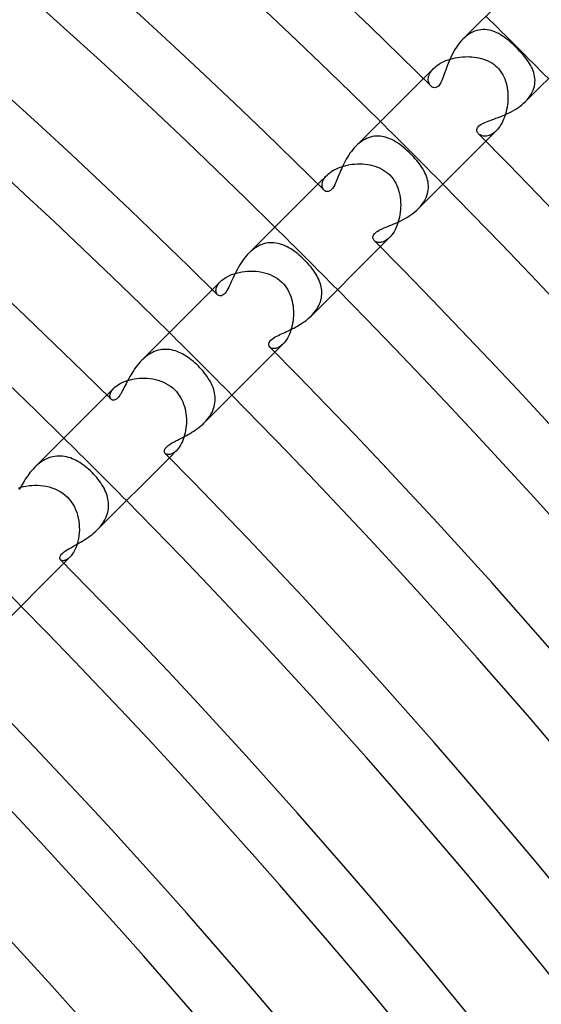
# Model space of a CAD drawing. Header units: millimetres. Extents: x -385 to 385, y -385 to 385.
# Tile 99 of 103: x 202 to 225, y 181 to 225. Entities that reach past the tile are written whole.
import ezdxf

# ---------------------------------------------------------------- set-up
doc = ezdxf.new("R2010")
doc.units = ezdxf.units.MM
doc.layers.add('HIDDEN', color=7, linetype='Continuous')
doc.layers.add('THICK', color=7, linetype='Continuous')

msp = doc.modelspace()

# ---------------------------------------------------------------- linework, layer by layer
at = {"layer": 'HIDDEN'}
for p, q in [((221.775, 224.599), (221.693, 224.522)), ((221.861, 224.67), (221.775, 224.599)), ((221.949, 224.734), (221.861, 224.67)), ((222.039, 224.79), (221.949, 224.734)), ((222.13, 224.838), (222.039, 224.79)), ((222.223, 224.877), (222.13, 224.838)), ((222.317, 224.909), (222.223, 224.877)), ((222.411, 224.932), (222.317, 224.909)), ((222.505, 224.948), (222.411, 224.932)), ((222.598, 224.955), (222.505, 224.948)), ((222.691, 224.955), (222.598, 224.955)), ((222.784, 224.947), (222.691, 224.955)), ((222.875, 224.933), (222.784, 224.947)), ((222.966, 224.912), (222.875, 224.933)), ((223.055, 224.884), (222.966, 224.912)), ((223.143, 224.852), (223.055, 224.884)), ((223.228, 224.813), (223.143, 224.852)), ((223.313, 224.771), (223.228, 224.813)), ((223.396, 224.723), (223.313, 224.771)), ((223.477, 224.672), (223.396, 224.723)), ((223.558, 224.617), (223.477, 224.672)), ((223.64, 224.557), (223.558, 224.617)), ((223.721, 224.493), (223.64, 224.557)), ((223.802, 224.425), (223.721, 224.493)), ((223.883, 224.355), (223.802, 224.425)), ((223.964, 224.281), (223.883, 224.355)), ((224.045, 224.204), (223.964, 224.281)), ((224.125, 224.125), (224.045, 224.204)), ((224.201, 224.048), (224.125, 224.125)), ((221.128, 223.619), (221.233, 223.648)), ((221.233, 223.648), (221.34, 223.672)), ((221.34, 223.672), (221.449, 223.692)), ((221.449, 223.692), (221.558, 223.708)), ((221.558, 223.708), (221.668, 223.72)), ((221.668, 223.72), (221.778, 223.727)), ((221.778, 223.727), (221.887, 223.729)), ((221.887, 223.729), (221.996, 223.727)), ((221.996, 223.727), (222.104, 223.721)), ((222.104, 223.721), (222.21, 223.711)), ((222.21, 223.711), (222.314, 223.695)), ((222.314, 223.695), (222.418, 223.676)), ((222.418, 223.676), (222.521, 223.651)), ((222.521, 223.651), (222.622, 223.621)), ((224.275, 223.97), (224.201, 224.048)), ((224.347, 223.892), (224.275, 223.97)), ((224.415, 223.814), (224.347, 223.892)), ((224.481, 223.735), (224.415, 223.814)), ((224.544, 223.656), (224.481, 223.735)), ((224.603, 223.578), (224.544, 223.656)), ((219.906, 222.734), (220.37, 223.198)), ((220.313, 223.137), (220.37, 223.198)), ((220.37, 223.198), (220.432, 223.256)), ((220.432, 223.256), (220.5, 223.312)), ((220.5, 223.312), (220.574, 223.365)), ((220.574, 223.365), (220.655, 223.416)), ((220.655, 223.416), (220.74, 223.463)), ((220.74, 223.463), (220.832, 223.508)), ((220.832, 223.508), (220.927, 223.549)), ((220.927, 223.549), (221.026, 223.586)), ((221.026, 223.586), (221.128, 223.619)), ((222.622, 223.621), (222.721, 223.585)), ((222.721, 223.585), (222.818, 223.545)), ((222.818, 223.545), (222.912, 223.498)), ((222.912, 223.498), (223.002, 223.445)), ((223.002, 223.445), (223.089, 223.386)), ((223.089, 223.386), (223.171, 223.32)), ((223.171, 223.32), (223.248, 223.248)), ((223.248, 223.248), (223.32, 223.171)), ((224.658, 223.499), (224.603, 223.578)), ((224.709, 223.42), (224.658, 223.499)), ((224.755, 223.341), (224.709, 223.42)), ((224.798, 223.26), (224.755, 223.341)), ((224.836, 223.179), (224.798, 223.26)), ((220.127, 222.714), (220.132, 222.771)), ((220.132, 222.771), (220.144, 222.829)), ((220.144, 222.829), (220.163, 222.89)), ((220.163, 222.89), (220.189, 222.951)), ((220.189, 222.951), (220.223, 223.013)), ((220.223, 223.013), (220.264, 223.075)), ((220.264, 223.075), (220.313, 223.137)), ((223.32, 223.171), (223.385, 223.089)), ((223.385, 223.089), (223.445, 223.002)), ((223.445, 223.002), (223.497, 222.912)), ((223.497, 222.912), (223.544, 222.819)), ((223.544, 222.819), (223.585, 222.723)), ((224.87, 223.095), (224.836, 223.179)), ((224.899, 223.011), (224.87, 223.095)), ((224.922, 222.925), (224.899, 223.011)), ((224.939, 222.838), (224.922, 222.925)), ((224.951, 222.749), (224.939, 222.838)), ((224.956, 222.66), (224.951, 222.749)), ((220.128, 222.66), (220.127, 222.714)), ((220.135, 222.608), (220.128, 222.66)), ((220.147, 222.56), (220.135, 222.608)), ((220.164, 222.515), (220.147, 222.56)), ((220.185, 222.474), (220.164, 222.515)), ((220.21, 222.437), (220.185, 222.474)), ((220.239, 222.405), (220.21, 222.437)), ((223.585, 222.723), (223.62, 222.624)), ((223.62, 222.624), (223.65, 222.524)), ((223.65, 222.524), (223.675, 222.422)), ((223.675, 222.422), (223.695, 222.32)), ((223.695, 222.32), (223.71, 222.215)), ((224.871, 222.207), (224.903, 222.297)), ((224.903, 222.297), (224.927, 222.388)), ((224.927, 222.388), (224.944, 222.479)), ((224.944, 222.479), (224.953, 222.569)), ((224.953, 222.569), (224.956, 222.66)), ((223.71, 222.215), (223.721, 222.108)), ((223.721, 222.108), (223.727, 222)), ((223.727, 222), (223.729, 221.89)), ((223.729, 221.89), (223.727, 221.78)), ((224.598, 221.774), (224.667, 221.857)), ((224.667, 221.857), (224.729, 221.941)), ((224.729, 221.941), (224.784, 222.028)), ((224.784, 222.028), (224.831, 222.117)), ((224.831, 222.117), (224.871, 222.207)), ((223.692, 221.448), (223.672, 221.339)), ((223.708, 221.558), (223.692, 221.448)), ((223.72, 221.669), (223.708, 221.558)), ((223.727, 221.78), (223.72, 221.669)), ((224.522, 221.694), (224.598, 221.774)), ((223.586, 221.025), (223.548, 220.926)), ((223.619, 221.128), (223.586, 221.025)), ((223.647, 221.232), (223.619, 221.128)), ((223.672, 221.339), (223.647, 221.232)), ((223.365, 220.574), (223.311, 220.499)), ((223.415, 220.654), (223.365, 220.574)), ((223.463, 220.74), (223.415, 220.654)), ((223.507, 220.83), (223.463, 220.74)), ((223.548, 220.926), (223.507, 220.83)), ((217.514, 220.088), (217.425, 220.06)), ((217.602, 220.11), (217.514, 220.088)), ((217.691, 220.125), (217.602, 220.11)), ((217.78, 220.133), (217.691, 220.125)), ((217.869, 220.134), (217.78, 220.133)), ((217.958, 220.129), (217.869, 220.134)), ((218.046, 220.118), (217.958, 220.129)), ((218.134, 220.1), (218.046, 220.118)), ((218.222, 220.077), (218.134, 220.1)), ((218.309, 220.048), (218.222, 220.077)), ((222.436, 220.211), (222.405, 220.239)), ((222.472, 220.186), (222.436, 220.211)), ((222.513, 220.165), (222.472, 220.186)), ((222.557, 220.148), (222.513, 220.165)), ((222.605, 220.135), (222.557, 220.148)), ((222.656, 220.128), (222.605, 220.135)), ((222.711, 220.127), (222.656, 220.128)), ((222.767, 220.132), (222.711, 220.127)), ((222.734, 219.906), (223.198, 220.37)), ((222.826, 220.143), (222.767, 220.132)), ((222.887, 220.162), (222.826, 220.143)), ((222.948, 220.188), (222.887, 220.162)), ((223.011, 220.222), (222.948, 220.188)), ((223.074, 220.263), (223.011, 220.222)), ((223.137, 220.313), (223.074, 220.263)), ((223.198, 220.37), (223.137, 220.313)), ((223.255, 220.431), (223.198, 220.37)), ((223.311, 220.499), (223.255, 220.431)), ((216.927, 219.751), (216.852, 219.68)), ((217.005, 219.818), (216.927, 219.751)), ((217.085, 219.879), (217.005, 219.818)), ((217.168, 219.934), (217.085, 219.879)), ((217.252, 219.982), (217.168, 219.934)), ((217.338, 220.024), (217.252, 219.982)), ((217.425, 220.06), (217.338, 220.024)), ((218.395, 220.014), (218.309, 220.048)), ((218.481, 219.974), (218.395, 220.014)), ((218.566, 219.93), (218.481, 219.974)), ((218.651, 219.88), (218.566, 219.93)), ((218.736, 219.826), (218.651, 219.88)), ((218.821, 219.767), (218.736, 219.826)), ((218.906, 219.704), (218.821, 219.767)), ((218.991, 219.637), (218.906, 219.704)), ((219.075, 219.565), (218.991, 219.637)), ((219.16, 219.49), (219.075, 219.565)), ((219.244, 219.412), (219.16, 219.49)), ((219.329, 219.329), (219.244, 219.412)), ((219.4, 219.256), (219.329, 219.329)), ((219.47, 219.181), (219.4, 219.256)), ((219.539, 219.105), (219.47, 219.181)), ((216.035, 218.69), (216.137, 218.73)), ((216.137, 218.73), (216.242, 218.765)), ((216.242, 218.765), (216.351, 218.796)), ((216.351, 218.796), (216.462, 218.822)), ((216.462, 218.822), (216.576, 218.843)), ((216.576, 218.843), (216.69, 218.859)), ((216.69, 218.859), (216.806, 218.871)), ((216.806, 218.871), (216.922, 218.877)), ((216.922, 218.877), (217.038, 218.878)), ((217.038, 218.878), (217.154, 218.874)), ((217.154, 218.874), (217.268, 218.864)), ((217.268, 218.864), (217.383, 218.85)), ((217.383, 218.85), (217.495, 218.83)), ((217.495, 218.83), (217.606, 218.804)), ((217.606, 218.804), (217.715, 218.773)), ((217.715, 218.773), (217.822, 218.735)), ((217.822, 218.735), (217.925, 218.692)), ((219.605, 219.028), (219.539, 219.105)), ((219.669, 218.951), (219.605, 219.028)), ((219.729, 218.873), (219.669, 218.951)), ((219.786, 218.795), (219.729, 218.873)), ((219.839, 218.716), (219.786, 218.795)), ((215.133, 217.961), (215.546, 218.374)), ((215.433, 218.239), (215.484, 218.307)), ((215.484, 218.307), (215.546, 218.375)), ((215.546, 218.375), (215.61, 218.434)), ((215.61, 218.434), (215.682, 218.491)), ((215.682, 218.491), (215.76, 218.545)), ((215.76, 218.545), (215.846, 218.597)), ((215.846, 218.597), (215.938, 218.646)), ((215.938, 218.646), (216.035, 218.69)), ((217.925, 218.692), (218.025, 218.642)), ((218.025, 218.642), (218.121, 218.586)), ((218.121, 218.586), (218.213, 218.523)), ((218.213, 218.523), (218.3, 218.454)), ((218.3, 218.454), (218.38, 218.38)), ((218.38, 218.38), (218.461, 218.292)), ((218.461, 218.292), (218.533, 218.2)), ((219.889, 218.637), (219.839, 218.716)), ((219.935, 218.556), (219.889, 218.637)), ((219.977, 218.475), (219.935, 218.556)), ((220.014, 218.393), (219.977, 218.475)), ((220.047, 218.311), (220.014, 218.393)), ((220.075, 218.228), (220.047, 218.311)), ((215.323, 217.915), (215.327, 217.975)), ((215.328, 217.859), (215.323, 217.915)), ((215.327, 217.975), (215.339, 218.039)), ((215.34, 217.807), (215.328, 217.859)), ((215.339, 218.039), (215.361, 218.104)), ((215.361, 218.104), (215.392, 218.171)), ((215.392, 218.171), (215.433, 218.239)), ((218.533, 218.2), (218.597, 218.103)), ((218.597, 218.103), (218.654, 218.003)), ((218.654, 218.003), (218.703, 217.901)), ((218.703, 217.901), (218.745, 217.795)), ((220.098, 218.143), (220.075, 218.228)), ((220.116, 218.058), (220.098, 218.143)), ((220.128, 217.972), (220.116, 218.058)), ((220.134, 217.885), (220.128, 217.972)), ((220.133, 217.798), (220.134, 217.885)), ((215.358, 217.761), (215.34, 217.807)), ((215.382, 217.72), (215.358, 217.761)), ((215.412, 217.685), (215.382, 217.72)), ((218.745, 217.795), (218.781, 217.688)), ((218.781, 217.688), (218.811, 217.579)), ((218.811, 217.579), (218.835, 217.468)), ((218.835, 217.468), (218.853, 217.358)), ((220.032, 217.355), (220.066, 217.444)), ((220.066, 217.444), (220.093, 217.532)), ((220.093, 217.532), (220.114, 217.621)), ((220.114, 217.621), (220.127, 217.709)), ((220.127, 217.709), (220.133, 217.798)), ((218.853, 217.358), (218.867, 217.246)), ((218.867, 217.246), (218.875, 217.133)), ((218.875, 217.133), (218.878, 217.021)), ((218.878, 217.021), (218.876, 216.909)), ((219.756, 216.931), (219.824, 217.012)), ((219.824, 217.012), (219.886, 217.095)), ((219.886, 217.095), (219.942, 217.181)), ((219.942, 217.181), (219.991, 217.268)), ((219.991, 217.268), (220.032, 217.355)), ((218.843, 216.578), (218.824, 216.47)), ((218.859, 216.687), (218.843, 216.578)), ((218.87, 216.797), (218.859, 216.687)), ((218.876, 216.909), (218.87, 216.797)), ((219.681, 216.853), (219.756, 216.931)), ((218.704, 216.069), (218.664, 215.977)), ((218.74, 216.165), (218.704, 216.069)), ((218.772, 216.264), (218.74, 216.165)), ((218.8, 216.366), (218.772, 216.264)), ((218.824, 216.47), (218.8, 216.366)), ((218.479, 215.666), (218.427, 215.602)), ((218.529, 215.735), (218.479, 215.666)), ((218.577, 215.81), (218.529, 215.735)), ((218.622, 215.891), (218.577, 215.81)), ((218.664, 215.977), (218.622, 215.891)), ((212.512, 215.195), (212.424, 215.151)), ((212.6, 215.231), (212.512, 215.195)), ((212.69, 215.261), (212.6, 215.231)), ((212.78, 215.284), (212.69, 215.261)), ((212.87, 215.3), (212.78, 215.284)), ((212.96, 215.309), (212.87, 215.3)), ((213.049, 215.311), (212.96, 215.309)), ((213.138, 215.308), (213.049, 215.311)), ((213.226, 215.298), (213.138, 215.308)), ((213.314, 215.283), (213.226, 215.298)), ((213.4, 215.262), (213.314, 215.283)), ((213.486, 215.236), (213.4, 215.262)), ((213.571, 215.205), (213.486, 215.236)), ((213.656, 215.169), (213.571, 215.205)), ((213.739, 215.129), (213.656, 215.169)), ((217.711, 215.389), (217.685, 215.412)), ((217.742, 215.368), (217.711, 215.389)), ((217.776, 215.351), (217.742, 215.368)), ((217.814, 215.338), (217.776, 215.351)), ((217.855, 215.328), (217.814, 215.338)), ((217.899, 215.324), (217.855, 215.328)), ((217.946, 215.324), (217.899, 215.324)), ((217.995, 215.33), (217.946, 215.324)), ((217.961, 215.133), (218.374, 215.546)), ((218.046, 215.341), (217.995, 215.33)), ((218.098, 215.358), (218.046, 215.341)), ((218.152, 215.382), (218.098, 215.358)), ((218.208, 215.413), (218.152, 215.382)), ((218.263, 215.45), (218.208, 215.413)), ((218.319, 215.494), (218.263, 215.45)), ((218.374, 215.546), (218.319, 215.494)), ((218.427, 215.602), (218.374, 215.546)), ((212.087, 214.912), (212.009, 214.838)), ((212.168, 214.981), (212.087, 214.912)), ((212.251, 215.044), (212.168, 214.981)), ((212.337, 215.101), (212.251, 215.044)), ((212.424, 215.151), (212.337, 215.101)), ((213.822, 215.084), (213.739, 215.129)), ((213.904, 215.035), (213.822, 215.084)), ((213.985, 214.983), (213.904, 215.035)), ((214.065, 214.926), (213.985, 214.983)), ((214.145, 214.867), (214.065, 214.926)), ((214.224, 214.803), (214.145, 214.867)), ((214.302, 214.738), (214.224, 214.803)), ((214.379, 214.669), (214.302, 214.738)), ((214.454, 214.599), (214.379, 214.669)), ((214.528, 214.528), (214.454, 214.599)), ((214.607, 214.446), (214.528, 214.528)), ((214.683, 214.364), (214.607, 214.446)), ((214.755, 214.281), (214.683, 214.364)), ((214.823, 214.2), (214.755, 214.281)), ((211.126, 213.823), (211.229, 213.867)), ((211.229, 213.867), (211.339, 213.907)), ((211.339, 213.907), (211.453, 213.941)), ((211.453, 213.941), (211.572, 213.971)), ((211.572, 213.971), (211.695, 213.994)), ((211.695, 213.994), (211.82, 214.012)), ((211.82, 214.012), (211.947, 214.024)), ((211.947, 214.024), (212.075, 214.029)), ((212.075, 214.029), (212.205, 214.028)), ((212.205, 214.028), (212.334, 214.02)), ((212.334, 214.02), (212.463, 214.006)), ((212.463, 214.006), (212.592, 213.984)), ((212.592, 213.984), (212.719, 213.955)), ((212.719, 213.955), (212.844, 213.918)), ((212.844, 213.918), (212.967, 213.874)), ((212.967, 213.874), (213.086, 213.82)), ((214.887, 214.119), (214.823, 214.2)), ((214.946, 214.038), (214.887, 214.119)), ((215, 213.958), (214.946, 214.038)), ((215.05, 213.879), (215, 213.958)), ((215.096, 213.801), (215.05, 213.879)), ((210.36, 213.188), (210.724, 213.552)), ((210.585, 213.371), (210.622, 213.43)), ((210.622, 213.43), (210.668, 213.491)), ((210.668, 213.491), (210.724, 213.552)), ((210.724, 213.552), (210.787, 213.611)), ((210.787, 213.611), (210.859, 213.667)), ((210.859, 213.667), (210.94, 213.722)), ((210.94, 213.722), (211.029, 213.774)), ((211.029, 213.774), (211.126, 213.823)), ((213.086, 213.82), (213.201, 213.758)), ((213.201, 213.758), (213.311, 213.687)), ((213.311, 213.687), (213.416, 213.607)), ((213.416, 213.607), (213.516, 213.516)), ((213.516, 213.516), (213.588, 213.438)), ((213.588, 213.438), (213.655, 213.355)), ((215.137, 213.722), (215.096, 213.801)), ((215.175, 213.642), (215.137, 213.722)), ((215.209, 213.561), (215.175, 213.642)), ((215.238, 213.48), (215.209, 213.561)), ((215.263, 213.397), (215.238, 213.48)), ((215.283, 213.314), (215.263, 213.397)), ((210.522, 213.151), (210.526, 213.202)), ((210.524, 213.103), (210.522, 213.151)), ((210.533, 213.06), (210.524, 213.103)), ((210.526, 213.202), (210.537, 213.256)), ((210.548, 213.021), (210.533, 213.06)), ((210.537, 213.256), (210.557, 213.312)), ((210.568, 212.987), (210.548, 213.021)), ((210.557, 213.312), (210.585, 213.371)), ((210.592, 212.959), (210.568, 212.987)), ((213.655, 213.355), (213.717, 213.268)), ((213.717, 213.268), (213.773, 213.175)), ((213.773, 213.175), (213.824, 213.079)), ((213.824, 213.079), (213.868, 212.98)), ((213.868, 212.98), (213.907, 212.878)), ((215.298, 213.23), (215.283, 213.314)), ((215.307, 213.146), (215.298, 213.23)), ((215.302, 212.89), (215.31, 212.976)), ((215.311, 213.061), (215.307, 213.146)), ((215.31, 212.976), (215.311, 213.061)), ((213.907, 212.878), (213.94, 212.773)), ((213.94, 212.773), (213.968, 212.666)), ((213.968, 212.666), (213.99, 212.558)), ((213.99, 212.558), (214.008, 212.449)), ((215.175, 212.469), (215.212, 212.551)), ((215.212, 212.551), (215.244, 212.635)), ((215.244, 212.635), (215.269, 212.72)), ((215.269, 212.72), (215.289, 212.805)), ((215.289, 212.805), (215.302, 212.89)), ((214.008, 212.449), (214.02, 212.339)), ((214.02, 212.339), (214.027, 212.228)), ((214.027, 212.228), (214.029, 212.116)), ((214.029, 212.116), (214.027, 212.005)), ((214.837, 212.009), (214.905, 212.08)), ((214.905, 212.08), (214.969, 212.153)), ((214.969, 212.153), (215.028, 212.23)), ((215.028, 212.23), (215.083, 212.308)), ((215.083, 212.308), (215.131, 212.388)), ((215.131, 212.388), (215.175, 212.469)), ((213.991, 211.675), (213.97, 211.568)), ((214.008, 211.784), (213.991, 211.675)), ((214.02, 211.894), (214.008, 211.784)), ((214.027, 212.005), (214.02, 211.894)), ((213.842, 211.17), (213.801, 211.08)), ((213.881, 211.264), (213.842, 211.17)), ((213.915, 211.362), (213.881, 211.264)), ((213.944, 211.464), (213.915, 211.362)), ((213.97, 211.568), (213.944, 211.464)), ((213.188, 210.36), (213.552, 210.724)), ((213.552, 210.724), (213.493, 210.67)), ((213.606, 210.782), (213.552, 210.724)), ((213.658, 210.847), (213.606, 210.782)), ((213.708, 210.918), (213.658, 210.847)), ((213.756, 210.996), (213.708, 210.918)), ((213.801, 211.08), (213.756, 210.996)), ((207.559, 210.299), (207.476, 210.249)), ((207.643, 210.345), (207.559, 210.299)), ((207.73, 210.384), (207.643, 210.345)), ((207.817, 210.417), (207.73, 210.384)), ((207.904, 210.443), (207.817, 210.417)), ((207.992, 210.463), (207.904, 210.443)), ((208.079, 210.477), (207.992, 210.463)), ((208.167, 210.485), (208.079, 210.477)), ((208.255, 210.487), (208.167, 210.485)), ((208.342, 210.483), (208.255, 210.487)), ((208.429, 210.474), (208.342, 210.483)), ((208.516, 210.459), (208.429, 210.474)), ((208.601, 210.439), (208.516, 210.459)), ((208.686, 210.414), (208.601, 210.439)), ((208.771, 210.384), (208.686, 210.414)), ((208.854, 210.349), (208.771, 210.384)), ((208.937, 210.31), (208.854, 210.349)), ((209.019, 210.267), (208.937, 210.31)), ((209.101, 210.22), (209.019, 210.267)), ((212.988, 210.567), (212.959, 210.592)), ((213.023, 210.547), (212.988, 210.567)), ((213.063, 210.532), (213.023, 210.547)), ((213.108, 210.524), (213.063, 210.532)), ((213.156, 210.522), (213.108, 210.524)), ((213.207, 210.527), (213.156, 210.522)), ((213.261, 210.539), (213.207, 210.527)), ((213.317, 210.559), (213.261, 210.539)), ((213.375, 210.587), (213.317, 210.559)), ((213.434, 210.624), (213.375, 210.587)), ((213.493, 210.67), (213.434, 210.624)), ((207.238, 210.063), (207.164, 209.992)), ((207.315, 210.13), (207.238, 210.063)), ((207.395, 210.192), (207.315, 210.13)), ((207.476, 210.249), (207.395, 210.192)), ((209.182, 210.169), (209.101, 210.22)), ((209.262, 210.115), (209.182, 210.169)), ((209.341, 210.056), (209.262, 210.115)), ((209.42, 209.995), (209.341, 210.056)), ((209.497, 209.931), (209.42, 209.995)), ((209.574, 209.864), (209.497, 209.931)), ((209.649, 209.794), (209.574, 209.864)), ((209.723, 209.723), (209.649, 209.794)), ((209.796, 209.647), (209.723, 209.723)), ((209.867, 209.571), (209.796, 209.647)), ((209.935, 209.493), (209.867, 209.571)), ((210, 209.414), (209.935, 209.493)), ((210.061, 209.335), (210, 209.414)), ((206.104, 208.89), (206.188, 208.939)), ((206.188, 208.939), (206.278, 208.984)), ((206.278, 208.984), (206.375, 209.026)), ((206.375, 209.026), (206.478, 209.063)), ((206.478, 209.063), (206.586, 209.096)), ((206.586, 209.096), (206.698, 209.125)), ((206.698, 209.125), (206.814, 209.148)), ((206.814, 209.148), (206.933, 209.165)), ((206.933, 209.165), (207.054, 209.177)), ((207.054, 209.177), (207.176, 209.183)), ((207.176, 209.183), (207.299, 209.183)), ((207.299, 209.183), (207.422, 209.177)), ((207.422, 209.177), (207.546, 209.164)), ((207.546, 209.164), (207.669, 209.146)), ((207.669, 209.146), (207.79, 209.12)), ((207.79, 209.12), (207.91, 209.088)), ((207.91, 209.088), (208.028, 209.049)), ((208.028, 209.049), (208.143, 209.003)), ((208.143, 209.003), (208.254, 208.949)), ((208.254, 208.949), (208.362, 208.887)), ((210.119, 209.255), (210.061, 209.335)), ((210.174, 209.174), (210.119, 209.255)), ((210.225, 209.093), (210.174, 209.174)), ((210.272, 209.01), (210.225, 209.093)), ((210.315, 208.928), (210.272, 209.01)), ((210.354, 208.844), (210.315, 208.928)), ((205.586, 208.415), (205.903, 208.732)), ((205.733, 208.459), (205.75, 208.51)), ((205.75, 208.51), (205.775, 208.563)), ((205.775, 208.563), (205.809, 208.619)), ((205.809, 208.619), (205.852, 208.675)), ((205.852, 208.675), (205.903, 208.732)), ((205.903, 208.732), (205.962, 208.786)), ((205.962, 208.786), (206.029, 208.838)), ((206.029, 208.838), (206.104, 208.89)), ((208.362, 208.887), (208.465, 208.818)), ((208.465, 208.818), (208.563, 208.741)), ((208.563, 208.741), (208.655, 208.655)), ((208.655, 208.655), (208.73, 208.575)), ((208.73, 208.575), (208.799, 208.49)), ((208.799, 208.49), (208.863, 208.401)), ((210.388, 208.76), (210.354, 208.844)), ((210.417, 208.676), (210.388, 208.76)), ((210.442, 208.591), (210.417, 208.676)), ((210.461, 208.505), (210.442, 208.591)), ((210.475, 208.419), (210.461, 208.505)), ((205.722, 208.365), (205.724, 208.41)), ((205.727, 208.323), (205.722, 208.365)), ((205.724, 208.41), (205.733, 208.459)), ((205.738, 208.286), (205.727, 208.323)), ((205.755, 208.254), (205.738, 208.286)), ((205.777, 208.227), (205.755, 208.254)), ((208.863, 208.401), (208.92, 208.307)), ((208.92, 208.307), (208.972, 208.209)), ((208.972, 208.209), (209.017, 208.109)), ((209.017, 208.109), (209.057, 208.006)), ((210.461, 207.982), (210.476, 208.07)), ((210.484, 208.332), (210.475, 208.419)), ((210.476, 208.07), (210.485, 208.158)), ((210.487, 208.245), (210.484, 208.332)), ((210.485, 208.158), (210.487, 208.245)), ((209.057, 208.006), (209.091, 207.901)), ((209.091, 207.901), (209.12, 207.794)), ((209.12, 207.794), (209.143, 207.685)), ((209.143, 207.685), (209.16, 207.576)), ((210.296, 207.553), (210.342, 207.637)), ((210.342, 207.637), (210.381, 207.722)), ((210.381, 207.722), (210.414, 207.808)), ((210.414, 207.808), (210.441, 207.895)), ((210.441, 207.895), (210.461, 207.982)), ((209.16, 207.576), (209.173, 207.466)), ((209.173, 207.466), (209.181, 207.355)), ((209.181, 207.355), (209.183, 207.245)), ((209.183, 207.245), (209.181, 207.134)), ((209.993, 207.164), (210.062, 207.237)), ((210.062, 207.237), (210.128, 207.313)), ((210.128, 207.313), (210.189, 207.39)), ((210.189, 207.39), (210.245, 207.471)), ((210.245, 207.471), (210.296, 207.553)), ((209.126, 206.705), (209.102, 206.604)), ((209.147, 206.81), (209.126, 206.705)), ((209.163, 206.916), (209.147, 206.81)), ((209.174, 207.025), (209.163, 206.916)), ((209.181, 207.134), (209.174, 207.025)), ((209.004, 206.321), (208.964, 206.236)), ((209.04, 206.412), (209.004, 206.321)), ((209.073, 206.506), (209.04, 206.412)), ((209.102, 206.604), (209.073, 206.506)), ((208.415, 205.586), (208.732, 205.904)), ((208.629, 205.816), (208.578, 205.783)), ((208.68, 205.856), (208.629, 205.816)), ((208.732, 205.903), (208.68, 205.856)), ((208.781, 205.957), (208.732, 205.903)), ((208.83, 206.017), (208.781, 205.957)), ((208.877, 206.084), (208.83, 206.017)), ((208.921, 206.157), (208.877, 206.084)), ((208.964, 206.236), (208.921, 206.157)), ((202.622, 205.4), (202.542, 205.343)), ((202.704, 205.452), (202.622, 205.4)), ((202.788, 205.499), (202.704, 205.452)), ((202.875, 205.54), (202.788, 205.499)), ((202.962, 205.576), (202.875, 205.54)), ((203.049, 205.605), (202.962, 205.576)), ((203.137, 205.628), (203.049, 205.605)), ((203.226, 205.645), (203.137, 205.628)), ((203.315, 205.656), (203.226, 205.645)), ((203.404, 205.661), (203.315, 205.656)), ((203.493, 205.66), (203.404, 205.661)), ((203.582, 205.654), (203.493, 205.66)), ((203.67, 205.642), (203.582, 205.654)), ((203.758, 205.624), (203.67, 205.642)), ((203.845, 205.601), (203.758, 205.624)), ((203.932, 205.574), (203.845, 205.601)), ((204.018, 205.541), (203.932, 205.574)), ((204.103, 205.504), (204.018, 205.541)), ((204.188, 205.462), (204.103, 205.504)), ((204.272, 205.416), (204.188, 205.462)), ((204.356, 205.366), (204.272, 205.416)), ((204.439, 205.312), (204.356, 205.366)), ((208.252, 205.756), (208.227, 205.777)), ((208.281, 205.741), (208.252, 205.756)), ((208.314, 205.729), (208.281, 205.741)), ((208.351, 205.723), (208.314, 205.729)), ((208.391, 205.723), (208.351, 205.723)), ((208.435, 205.728), (208.391, 205.723)), ((208.48, 205.74), (208.435, 205.728)), ((208.529, 205.758), (208.48, 205.74)), ((208.578, 205.783), (208.529, 205.758)), ((202.389, 205.214), (202.316, 205.144)), ((202.464, 205.281), (202.389, 205.214)), ((202.542, 205.343), (202.464, 205.281)), ((204.521, 205.254), (204.439, 205.312)), ((204.601, 205.193), (204.521, 205.254)), ((204.681, 205.128), (204.601, 205.193)), ((204.76, 205.06), (204.681, 205.128)), ((204.838, 204.988), (204.76, 205.06)), ((204.914, 204.914), (204.838, 204.988)), ((204.987, 204.839), (204.914, 204.914)), ((205.058, 204.762), (204.987, 204.839)), ((205.127, 204.682), (205.058, 204.762)), ((205.192, 204.603), (205.127, 204.682)), ((205.252, 204.523), (205.192, 204.603)), ((205.309, 204.443), (205.252, 204.523)), ((201.589, 204.212), (201.7, 204.248)), ((201.7, 204.248), (201.817, 204.278)), ((201.817, 204.278), (201.939, 204.303)), ((201.939, 204.303), (202.064, 204.322)), ((202.064, 204.322), (202.192, 204.334)), ((202.192, 204.334), (202.322, 204.339)), ((202.322, 204.339), (202.453, 204.338)), ((202.453, 204.338), (202.584, 204.33)), ((202.584, 204.33), (202.715, 204.314)), ((202.715, 204.314), (202.844, 204.292)), ((202.844, 204.292), (202.972, 204.261)), ((202.972, 204.261), (203.1, 204.223)), ((203.1, 204.223), (203.226, 204.176)), ((203.226, 204.176), (203.349, 204.12)), ((203.349, 204.12), (203.47, 204.054)), ((203.47, 204.054), (203.586, 203.978)), ((205.362, 204.363), (205.309, 204.443)), ((205.41, 204.283), (205.362, 204.363)), ((205.455, 204.203), (205.41, 204.283)), ((205.495, 204.123), (205.455, 204.203)), ((205.531, 204.042), (205.495, 204.123)), ((205.563, 203.961), (205.531, 204.042)), ((203.586, 203.978), (203.696, 203.892)), ((203.696, 203.892), (203.798, 203.798)), ((203.798, 203.798), (203.892, 203.697)), ((203.892, 203.697), (203.976, 203.589)), ((203.976, 203.589), (204.05, 203.476)), ((205.591, 203.879), (205.563, 203.961)), ((205.615, 203.796), (205.591, 203.879)), ((205.634, 203.712), (205.615, 203.796)), ((205.648, 203.628), (205.634, 203.712)), ((205.657, 203.544), (205.648, 203.628)), ((204.05, 203.476), (204.116, 203.357)), ((204.116, 203.357), (204.172, 203.234)), ((204.172, 203.234), (204.22, 203.108)), ((205.623, 203.116), (205.641, 203.202)), ((205.641, 203.202), (205.653, 203.288)), ((205.653, 203.288), (205.66, 203.373)), ((205.661, 203.458), (205.657, 203.544)), ((205.66, 203.373), (205.661, 203.458)), ((204.22, 203.108), (204.26, 202.979)), ((204.26, 202.979), (204.291, 202.848)), ((204.291, 202.848), (204.314, 202.716)), ((204.314, 202.716), (204.33, 202.583)), ((205.396, 202.617), (205.448, 202.697)), ((205.448, 202.697), (205.494, 202.778)), ((205.494, 202.778), (205.534, 202.861)), ((205.534, 202.861), (205.57, 202.946)), ((205.57, 202.946), (205.599, 203.031)), ((205.599, 203.031), (205.623, 203.116)), ((204.33, 202.583), (204.338, 202.45)), ((204.339, 202.317), (204.334, 202.186)), ((204.338, 202.45), (204.339, 202.317)), ((205.145, 202.316), (205.213, 202.388)), ((205.213, 202.388), (205.279, 202.462)), ((205.279, 202.462), (205.34, 202.539)), ((205.34, 202.539), (205.396, 202.617)), ((204.276, 201.809), (204.245, 201.692)), ((204.302, 201.931), (204.276, 201.809)), ((204.321, 202.057), (204.302, 201.931)), ((204.334, 202.186), (204.321, 202.057)), ((204.122, 201.38), (204.073, 201.292)), ((204.168, 201.477), (204.122, 201.38)), ((204.209, 201.582), (204.168, 201.477)), ((204.245, 201.692), (204.209, 201.582)), ((203.518, 200.946), (203.49, 200.967)), ((203.551, 200.932), (203.518, 200.946)), ((203.591, 200.925), (203.551, 200.932)), ((203.637, 200.927), (203.591, 200.925)), ((203.686, 200.938), (203.637, 200.927)), ((203.642, 200.814), (203.914, 201.085)), ((203.74, 200.958), (203.686, 200.938)), ((203.796, 200.989), (203.74, 200.958)), ((203.854, 201.031), (203.796, 200.989)), ((203.913, 201.085), (203.854, 201.031)), ((203.968, 201.144), (203.913, 201.085)), ((204.021, 201.213), (203.968, 201.144)), ((204.073, 201.292), (204.021, 201.213))]:
    msp.add_line(p, q, dxfattribs=at)
for radius, start, end in [(317, 44.63851, 45.36147), (310.25, 44.63066, 45.36938), (303.5, 44.62241, 45.37757), (296.75, 44.61382, 45.38616), (290, 44.60488, 45.39516), (283.25, 44.59543, 45.40456)]:
    msp.add_arc((0, 0), radius, start, end, dxfattribs=at)
at = {"layer": 'THICK'}
for p, q in [((221.694, 224.522), (224.679, 227.507)), ((221.693, 224.522), (221.614, 224.438)), ((224.522, 221.694), (227.507, 224.679)), ((221.397, 224.154), (221.333, 224.053)), ((221.465, 224.253), (221.397, 224.154)), ((221.538, 224.348), (221.465, 224.253)), ((221.614, 224.438), (221.538, 224.348)), ((221.115, 223.631), (221.069, 223.525)), ((221.164, 223.737), (221.115, 223.631)), ((221.216, 223.844), (221.164, 223.737)), ((221.273, 223.949), (221.216, 223.844)), ((221.333, 224.053), (221.273, 223.949)), ((220.95, 223.219), (220.916, 223.122)), ((220.987, 223.319), (220.95, 223.219)), ((221.027, 223.421), (220.987, 223.319)), ((221.069, 223.525), (221.027, 223.421)), ((220.787, 222.766), (220.756, 222.688)), ((220.819, 222.85), (220.787, 222.766)), ((220.85, 222.938), (220.819, 222.85)), ((220.883, 223.029), (220.85, 222.938)), ((220.916, 223.122), (220.883, 223.029)), ((216.852, 219.681), (219.906, 222.734)), ((220.271, 222.377), (220.239, 222.405)), ((220.307, 222.354), (220.271, 222.377)), ((220.343, 222.338), (220.307, 222.354)), ((220.382, 222.328), (220.343, 222.338)), ((220.422, 222.326), (220.382, 222.328)), ((220.462, 222.331), (220.422, 222.326)), ((220.503, 222.345), (220.462, 222.331)), ((220.543, 222.368), (220.503, 222.345)), ((220.582, 222.4), (220.543, 222.368)), ((220.619, 222.441), (220.582, 222.4)), ((220.655, 222.491), (220.619, 222.441)), ((220.69, 222.549), (220.655, 222.491)), ((220.723, 222.615), (220.69, 222.549)), ((220.756, 222.688), (220.723, 222.615)), ((224.081, 221.35), (224.177, 221.412)), ((224.177, 221.412), (224.269, 221.477)), ((224.269, 221.477), (224.358, 221.546)), ((224.358, 221.546), (224.442, 221.618)), ((224.442, 221.618), (224.522, 221.694)), ((223.187, 220.939), (223.282, 220.974)), ((223.282, 220.974), (223.38, 221.011)), ((223.38, 221.011), (223.48, 221.05)), ((223.48, 221.05), (223.581, 221.093)), ((223.581, 221.093), (223.682, 221.138)), ((223.682, 221.138), (223.784, 221.186)), ((223.784, 221.186), (223.884, 221.237)), ((223.884, 221.237), (223.983, 221.292)), ((223.983, 221.292), (224.081, 221.35)), ((222.338, 220.484), (222.355, 220.522)), ((222.355, 220.522), (222.38, 220.558)), ((222.38, 220.558), (222.413, 220.594)), ((222.413, 220.594), (222.453, 220.629)), ((222.453, 220.629), (222.502, 220.662)), ((222.502, 220.662), (222.558, 220.695)), ((222.558, 220.695), (222.621, 220.726)), ((222.621, 220.726), (222.689, 220.756)), ((222.689, 220.756), (222.762, 220.785)), ((222.762, 220.785), (222.839, 220.815)), ((222.839, 220.815), (222.92, 220.844)), ((222.92, 220.844), (223.005, 220.874)), ((223.005, 220.874), (223.094, 220.906)), ((223.094, 220.906), (223.187, 220.939)), ((222.326, 220.408), (222.328, 220.446)), ((222.33, 220.371), (222.326, 220.408)), ((222.328, 220.446), (222.338, 220.484)), ((222.341, 220.335), (222.33, 220.371)), ((222.358, 220.301), (222.341, 220.335)), ((222.379, 220.268), (222.358, 220.301)), ((222.405, 220.239), (222.379, 220.268)), ((216.852, 219.68), (216.78, 219.605)), ((219.681, 216.852), (222.734, 219.906)), ((216.47, 219.183), (216.417, 219.094)), ((216.525, 219.272), (216.47, 219.183)), ((216.584, 219.359), (216.525, 219.272)), ((216.647, 219.444), (216.584, 219.359)), ((216.712, 219.526), (216.647, 219.444)), ((216.78, 219.605), (216.712, 219.526)), ((216.234, 218.733), (216.194, 218.644)), ((216.276, 218.823), (216.234, 218.733)), ((216.32, 218.913), (216.276, 218.823)), ((216.367, 219.003), (216.32, 218.913)), ((216.417, 219.094), (216.367, 219.003)), ((216.054, 218.309), (216.023, 218.232)), ((216.087, 218.389), (216.054, 218.309)), ((216.121, 218.472), (216.087, 218.389)), ((216.157, 218.557), (216.121, 218.472)), ((216.194, 218.644), (216.157, 218.557)), ((212.009, 214.838), (215.133, 217.961)), ((215.85, 217.857), (215.803, 217.784)), ((215.892, 217.935), (215.85, 217.857)), ((215.93, 218.014), (215.892, 217.935)), ((215.963, 218.088), (215.93, 218.014)), ((215.993, 218.159), (215.963, 218.088)), ((216.023, 218.232), (215.993, 218.159)), ((215.451, 217.654), (215.412, 217.685)), ((215.495, 217.632), (215.451, 217.654)), ((215.543, 217.622), (215.495, 217.632)), ((215.594, 217.624), (215.543, 217.622)), ((215.646, 217.641), (215.594, 217.624)), ((215.699, 217.672), (215.646, 217.641)), ((215.751, 217.72), (215.699, 217.672)), ((215.803, 217.784), (215.751, 217.72)), ((219.152, 216.451), (219.247, 216.51)), ((219.247, 216.51), (219.341, 216.572)), ((219.341, 216.572), (219.431, 216.637)), ((219.431, 216.637), (219.518, 216.706)), ((219.518, 216.706), (219.602, 216.778)), ((219.602, 216.778), (219.681, 216.853)), ((218.294, 216.048), (218.383, 216.084)), ((218.383, 216.084), (218.474, 216.122)), ((218.474, 216.122), (218.567, 216.161)), ((218.567, 216.161), (218.663, 216.203)), ((218.663, 216.203), (218.76, 216.246)), ((218.76, 216.246), (218.858, 216.293)), ((218.858, 216.293), (218.956, 216.342)), ((218.956, 216.342), (219.054, 216.395)), ((219.054, 216.395), (219.152, 216.451)), ((217.622, 215.577), (217.628, 215.613)), ((217.628, 215.613), (217.642, 215.65)), ((217.642, 215.65), (217.665, 215.689)), ((217.665, 215.689), (217.697, 215.728)), ((217.697, 215.728), (217.737, 215.766)), ((217.737, 215.766), (217.785, 215.803)), ((217.785, 215.803), (217.84, 215.839)), ((217.84, 215.839), (217.902, 215.875)), ((217.902, 215.875), (217.972, 215.91)), ((217.972, 215.91), (218.046, 215.944)), ((218.046, 215.944), (218.125, 215.978)), ((218.125, 215.978), (218.208, 216.013)), ((218.208, 216.013), (218.294, 216.048)), ((217.622, 215.544), (217.622, 215.577)), ((217.627, 215.513), (217.622, 215.544)), ((217.636, 215.485), (217.627, 215.513)), ((217.649, 215.459), (217.636, 215.485)), ((217.665, 215.435), (217.649, 215.459)), ((217.685, 215.412), (217.665, 215.435)), ((211.933, 214.757), (211.859, 214.673)), ((212.009, 214.838), (211.933, 214.757)), ((214.838, 212.009), (217.961, 215.133)), ((211.6, 214.305), (211.543, 214.209)), ((211.66, 214.4), (211.6, 214.305)), ((211.723, 214.493), (211.66, 214.4)), ((211.789, 214.584), (211.723, 214.493)), ((211.859, 214.673), (211.789, 214.584)), ((211.389, 213.918), (211.343, 213.822)), ((211.438, 214.014), (211.389, 213.918)), ((211.489, 214.111), (211.438, 214.014)), ((211.543, 214.209), (211.489, 214.111)), ((211.176, 213.46), (211.136, 213.376)), ((211.216, 213.547), (211.176, 213.46)), ((211.257, 213.636), (211.216, 213.547)), ((211.299, 213.728), (211.257, 213.636)), ((211.343, 213.822), (211.299, 213.728)), ((207.164, 209.993), (210.36, 213.188)), ((210.62, 212.935), (210.592, 212.959)), ((210.85, 212.956), (210.808, 212.931)), ((210.892, 212.991), (210.85, 212.956)), ((210.933, 213.035), (210.892, 212.991)), ((210.975, 213.089), (210.933, 213.035)), ((211.016, 213.151), (210.975, 213.089)), ((211.056, 213.221), (211.016, 213.151)), ((211.096, 213.296), (211.056, 213.221)), ((211.136, 213.376), (211.096, 213.296)), ((210.653, 212.918), (210.62, 212.935)), ((210.689, 212.909), (210.653, 212.918)), ((210.727, 212.907), (210.689, 212.909)), ((210.767, 212.915), (210.727, 212.907)), ((210.808, 212.931), (210.767, 212.915)), ((214.29, 211.59), (214.373, 211.642)), ((214.373, 211.642), (214.455, 211.696)), ((214.455, 211.696), (214.536, 211.753)), ((214.536, 211.753), (214.615, 211.813)), ((214.615, 211.813), (214.692, 211.876)), ((214.692, 211.876), (214.766, 211.941)), ((214.766, 211.941), (214.837, 212.009)), ((213.414, 211.154), (213.484, 211.187)), ((213.484, 211.187), (213.558, 211.221)), ((213.558, 211.221), (213.634, 211.256)), ((213.634, 211.256), (213.712, 211.291)), ((213.712, 211.291), (213.792, 211.329)), ((213.792, 211.329), (213.873, 211.367)), ((213.873, 211.367), (213.955, 211.408)), ((213.955, 211.408), (214.038, 211.45)), ((214.038, 211.45), (214.122, 211.495)), ((214.122, 211.495), (214.206, 211.541)), ((214.206, 211.541), (214.29, 211.59)), ((212.908, 210.738), (212.924, 210.793)), ((212.91, 210.683), (212.908, 210.738)), ((212.924, 210.793), (212.955, 210.848)), ((212.955, 210.848), (213.002, 210.903)), ((213.002, 210.903), (213.063, 210.955)), ((213.063, 210.955), (213.132, 211.004)), ((213.132, 211.004), (213.205, 211.048)), ((213.205, 211.048), (213.278, 211.087)), ((213.278, 211.087), (213.346, 211.121)), ((213.346, 211.121), (213.414, 211.154)), ((209.993, 207.164), (213.188, 210.36)), ((212.927, 210.634), (212.91, 210.683)), ((212.959, 210.592), (212.927, 210.634)), ((207.026, 209.842), (206.961, 209.763)), ((207.093, 209.919), (207.026, 209.842)), ((207.164, 209.992), (207.093, 209.919)), ((206.729, 209.428), (206.678, 209.343)), ((206.783, 209.514), (206.729, 209.428)), ((206.84, 209.598), (206.783, 209.514)), ((206.899, 209.682), (206.84, 209.598)), ((206.961, 209.763), (206.899, 209.682)), ((206.495, 209.006), (206.453, 208.925)), ((206.538, 209.089), (206.495, 209.006)), ((206.582, 209.173), (206.538, 209.089)), ((206.629, 209.258), (206.582, 209.173)), ((206.678, 209.343), (206.629, 209.258)), ((206.226, 208.496), (206.191, 208.438)), ((206.263, 208.558), (206.226, 208.496)), ((206.299, 208.625), (206.263, 208.558)), ((206.336, 208.695), (206.299, 208.625)), ((206.374, 208.769), (206.336, 208.695)), ((206.413, 208.846), (206.374, 208.769)), ((206.453, 208.925), (206.413, 208.846)), ((202.317, 205.146), (205.586, 208.415)), ((205.795, 208.212), (205.777, 208.227)), ((205.816, 208.2), (205.795, 208.212)), ((205.838, 208.191), (205.816, 208.2)), ((205.863, 208.186), (205.838, 208.191)), ((205.889, 208.186), (205.863, 208.186)), ((205.918, 208.19), (205.889, 208.186)), ((205.949, 208.199), (205.918, 208.19)), ((205.981, 208.215), (205.949, 208.199)), ((206.015, 208.236), (205.981, 208.215)), ((206.05, 208.265), (206.015, 208.236)), ((206.085, 208.3), (206.05, 208.265)), ((206.12, 208.34), (206.085, 208.3)), ((206.155, 208.386), (206.12, 208.34)), ((206.191, 208.438), (206.155, 208.386)), ((209.919, 207.094), (209.993, 207.164)), ((209.351, 206.683), (209.435, 206.734)), ((209.435, 206.734), (209.519, 206.787)), ((209.519, 206.787), (209.602, 206.843)), ((209.602, 206.843), (209.684, 206.901)), ((209.684, 206.901), (209.765, 206.963)), ((209.765, 206.963), (209.843, 207.027)), ((209.843, 207.027), (209.919, 207.094)), ((208.514, 206.237), (208.576, 206.272)), ((208.576, 206.272), (208.642, 206.308)), ((208.642, 206.308), (208.711, 206.345)), ((208.711, 206.345), (208.784, 206.382)), ((208.784, 206.382), (208.86, 206.42)), ((208.86, 206.42), (208.938, 206.46)), ((208.938, 206.46), (209.018, 206.501)), ((209.018, 206.501), (209.099, 206.543)), ((209.099, 206.543), (209.182, 206.588)), ((209.182, 206.588), (209.266, 206.634)), ((209.266, 206.634), (209.351, 206.683)), ((208.185, 205.873), (208.187, 205.902)), ((208.189, 205.846), (208.185, 205.873)), ((208.187, 205.902), (208.194, 205.933)), ((208.197, 205.82), (208.189, 205.846)), ((208.194, 205.933), (208.206, 205.965)), ((208.21, 205.797), (208.197, 205.82)), ((208.206, 205.965), (208.224, 205.997)), ((208.224, 205.997), (208.248, 206.03)), ((208.248, 206.03), (208.278, 206.064)), ((208.278, 206.064), (208.314, 206.098)), ((208.314, 206.098), (208.356, 206.132)), ((208.356, 206.132), (208.403, 206.167)), ((208.403, 206.167), (208.456, 206.202)), ((208.456, 206.202), (208.514, 206.237)), ((205.146, 202.317), (208.415, 205.586)), ((208.227, 205.777), (208.21, 205.797)), ((202.119, 204.923), (202.059, 204.846)), ((202.182, 204.999), (202.119, 204.923)), ((202.247, 205.073), (202.182, 204.999)), ((202.316, 205.144), (202.247, 205.073)), ((201.842, 204.528), (201.794, 204.448)), ((201.893, 204.608), (201.842, 204.528)), ((201.946, 204.688), (201.893, 204.608)), ((202.001, 204.767), (201.946, 204.688)), ((202.059, 204.846), (202.001, 204.767)), ((201.661, 204.216), (201.619, 204.142)), ((201.703, 204.292), (201.661, 204.216)), ((201.748, 204.37), (201.703, 204.292)), ((201.794, 204.448), (201.748, 204.37)), ((204.995, 202.178), (205.071, 202.246)), ((205.071, 202.246), (205.145, 202.316)), ((204.418, 201.776), (204.501, 201.826)), ((204.501, 201.826), (204.585, 201.878)), ((204.585, 201.878), (204.669, 201.933)), ((204.669, 201.933), (204.752, 201.99)), ((204.752, 201.99), (204.835, 202.05)), ((204.835, 202.05), (204.916, 202.113)), ((204.916, 202.113), (204.995, 202.178)), ((203.649, 201.322), (203.7, 201.359)), ((203.7, 201.359), (203.756, 201.397)), ((203.756, 201.397), (203.816, 201.435)), ((203.816, 201.435), (203.882, 201.474)), ((203.882, 201.474), (203.95, 201.513)), ((203.95, 201.513), (204.022, 201.553)), ((204.022, 201.553), (204.097, 201.595)), ((204.097, 201.595), (204.175, 201.638)), ((204.175, 201.638), (204.254, 201.682)), ((204.254, 201.682), (204.335, 201.728)), ((204.335, 201.728), (204.418, 201.776)), ((203.457, 201.056), (203.46, 201.084)), ((203.459, 201.03), (203.457, 201.056)), ((203.465, 201.006), (203.459, 201.03)), ((203.46, 201.084), (203.469, 201.115)), ((203.476, 200.985), (203.465, 201.006)), ((203.469, 201.115), (203.484, 201.147)), ((203.49, 200.967), (203.476, 200.985)), ((203.484, 201.147), (203.505, 201.181)), ((203.505, 201.181), (203.533, 201.215)), ((203.533, 201.215), (203.566, 201.25)), ((203.566, 201.25), (203.605, 201.286)), ((203.605, 201.286), (203.649, 201.322)), ((200.297, 197.468), (203.642, 200.814))]:
    msp.add_line(p, q, dxfattribs=at)
for radius, start, end in [(313, 45.28034, 89.71963), (310.25, 45.36938, 89.63065), (306.25, 45.30068, 89.69929), (303.5, 45.37757, 89.6224), (299.5, 45.32022, 89.67976), (296.75, 45.38616, 89.61387), (292.75, 45.33912, 89.66085), (290, 45.39516, 89.60487), (313, 0.28035, 44.71964), (310.25, 0.36933, 44.63066), (306.25, 0.30069, 44.6993), (303.5, 0.37758, 44.62241), (299.5, 0.32023, 44.67976), (296.75, 0.38617, 44.61382), (292.75, 0.33913, 44.66086), (290, 0.39517, 44.60488), (286, 0.35753, 44.64246), (283.25, 0.40457, 44.59543), (279.25, 0.37546, 44.62453), (276.5, 0.41442, 44.58557), (272.5, 0.39305, 44.60694), (269.75, 0.42479, 44.5752), (265.75, 0.4103, 44.5897), (263, 0.43573, 44.56431), (259, 0.42725, 44.57274)]:
    msp.add_arc((0, 0), radius, start, end, dxfattribs=at)

doc.saveas('drawing.dxf')
